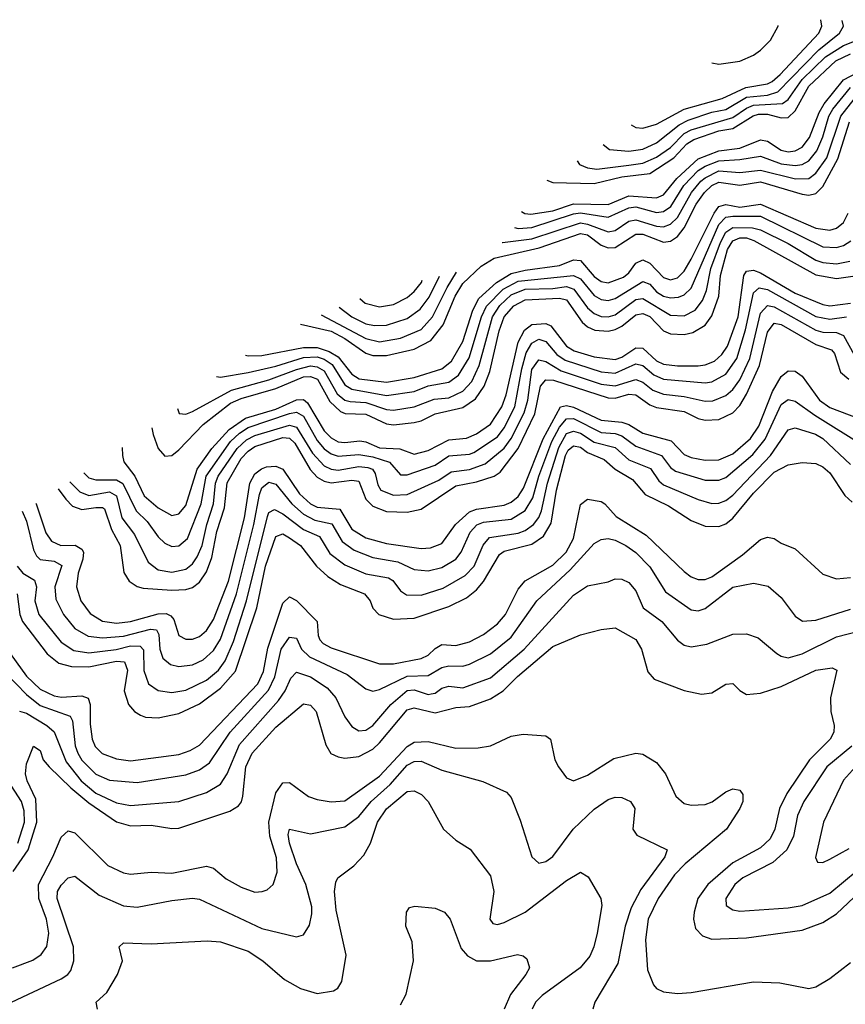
# Model space of a CAD drawing. Header units: inches. Extents: x 501365 to 657855, y 482276 to 547543.
# Tile 5 of 256: x 506050 to 508435, y 491384 to 494229. Entities that reach past the tile are written whole.
import ezdxf

# ---------------------------------------------------------------- set-up
doc = ezdxf.new("R2010")
doc.units = ezdxf.units.IN
doc.header["$MEASUREMENT"] = 0
doc.layers.add('A5409', color=7, linetype='Continuous')

msp = doc.modelspace()

# ---------------------------------------------------------------- linework, layer by layer
at = {"layer": 'A5409', "color": 5}
for points, elevation in [([(507816.3, 493924.9), (507830, 493917.8), (507850, 493915.6), (507890, 493926.6), (507969.5, 493970.5), (508079.2, 494000.8), (508147.3, 494032.7), (508210, 494043.5), (508223.5, 494050), (508247, 494070), (508358.4, 494190), (508366.8, 494210), (508363.9, 494228.8)], 2680), ([(507735.6, 493867.9), (507753.8, 493853.8), (507810, 493848.5), (507850, 493855.2), (507890, 493872.9), (507955.2, 493924.8), (507981.1, 493938.9), (508050, 493961.9), (508090, 493969.4), (508150, 494004.5), (508210, 494010.8), (508239.9, 494020.1), (508358.4, 494141.6), (508418.7, 494190), (508429.6, 494210), (508425.5, 494226.7)], 2660), ([(508049.4, 494103.9), (508070, 494100.4), (508130, 494108.8), (508170, 494126.4), (508190, 494141), (508218.6, 494170), (508241, 494210), (508241.2, 494212.3)], 2720), ([(507660.5, 493820.7), (507667.5, 493810), (507690, 493800.9), (507717.1, 493797.1), (507810, 493808.6), (507850, 493814.3), (507890, 493831.8), (507930, 493859.8), (507970, 493900.2), (507990, 493910.8), (508110, 493945.9), (508150, 493973.4), (508170, 493981.7), (508253.3, 493986.7), (508270, 493998.6), (508310, 494056.3), (508378.3, 494121.7), (508430, 494154.5), (508490, 494178.4)], 2640), ([(507572.8, 493765.4), (507590, 493758.8), (507710, 493755.9), (507790, 493775.1), (507870, 493784.8), (507939.6, 493830), (507977.6, 493870), (507997.1, 493882.9), (508070, 493907.3), (508110, 493914.6), (508168.9, 493951.1), (508184.4, 493955.6), (508210, 493956), (508250, 493945.4), (508270, 493946.6), (508290, 493965.3), (508330, 494037), (508407.2, 494110), (508450, 494130.2)], 2620), ([(507500, 493674.5), (507509.3, 493669.3), (507526.8, 493666.8), (507590, 493676.7), (507650, 493696.4), (507750, 493694.7), (507810, 493720), (507890, 493714.3), (507910, 493722.6), (507948, 493770), (508010, 493826.8), (508070, 493849.5), (508130, 493857.9), (508190, 493881.6), (508210, 493877.4), (508250, 493851.4), (508270, 493847.4), (508290, 493849.8), (508310, 493860.5), (508331.9, 493888.1), (508359.6, 493960.4), (508374.1, 493985.9), (508430, 494055), (508470, 494076.3)], 2580), ([(507479.1, 493628.1), (507490, 493625.7), (507530, 493628.3), (507650, 493667.8), (507670, 493670.7), (507750, 493657.9), (507810, 493685.1), (507830, 493688.4), (507890, 493671.5), (507910, 493674.4), (507930.9, 493689.1), (507968.9, 493750), (508010, 493793.1), (508030, 493805.9), (508070, 493821.3), (508130, 493824.6), (508190, 493834.3), (508250, 493812.4), (508290, 493807.5), (508310, 493810.5), (508330, 493821.5), (508353.2, 493850), (508370.5, 493890), (508387.6, 493950), (508399, 493970), (508450, 494033.1)], 2560), ([(507444.4, 493585.3), (507445.1, 493585.1), (507530, 493595.2), (507670, 493641.5), (507690, 493638.4), (507750, 493616.3), (507770, 493619.3), (507810, 493646.6), (507830, 493650.6), (507890, 493631.8), (507910, 493630.5), (507930, 493638.1), (507950, 493657), (507990.5, 493729.5), (508018.2, 493761.8), (508030, 493772.3), (508070, 493791.7), (508130, 493787.8), (508190, 493794.2), (508290.9, 493769.1), (508330, 493769.6), (508350, 493785.1), (508381.4, 493830), (508421.7, 493950), (508460.7, 493999.3)], 2540), ([(506861.2, 493349.1), (506950, 493328.5), (506990, 493307.4), (507050, 493265.4), (507070, 493258.4), (507110, 493258.4), (507190, 493276.9), (507237.8, 493302.2), (507273.1, 493346.9), (507307.9, 493430), (507330, 493466.4), (507382.9, 493517.1), (507420.6, 493539.4), (507550.7, 493569.3), (507670, 493611), (507690, 493607.2), (507730, 493577.6), (507750, 493569.6), (507770, 493571), (507830, 493609.4), (507850, 493609.5), (507910, 493586.3), (507930, 493588.8), (507950, 493602.7), (507970, 493627.5), (508004.4, 493695.6), (508028.2, 493730), (508050, 493749.5), (508070, 493759.6), (508130, 493751), (508190, 493760), (508310, 493724.7), (508330, 493722), (508350, 493726.3), (508370, 493746.7), (508413.3, 493826.7), (508446.7, 493933.3)], 2520), ([(506702.7, 493260), (506710, 493258.1), (506750, 493258.5), (506870, 493282.1), (506910, 493282.1), (506944.6, 493270), (506970, 493254.6), (507010, 493204.7), (507031.2, 493191.2), (507110, 493182), (507190, 493195.4), (507270, 493220), (507298, 493242), (507330, 493299.4), (507359.5, 493390), (507376.6, 493423.4), (507427.1, 493470), (507470, 493495.1), (507510, 493505), (507610, 493518.4), (507650, 493534.6), (507670, 493533.2), (507710, 493487.2), (507730, 493472), (507750, 493468.5), (507794.6, 493485.4), (507810, 493497.3), (507830, 493525.2), (507850, 493534.7), (507870, 493525.5), (507910, 493483.9), (507930, 493476.9), (507950, 493482.7), (507970, 493502.5), (507990, 493536.5), (508056.5, 493670), (508070, 493689), (508090, 493695.3), (508130, 493687.1), (508190, 493695.8), (508350, 493626.6), (508390, 493621.1), (508410, 493626.4), (508430, 493642.6), (508443.5, 493670)], 2480), ([(506619.3, 493197.7), (506630, 493195.9), (506710, 493209.8), (506790, 493227.5), (506870, 493252.9), (506910, 493254.6), (506930, 493247.7), (506952.6, 493232.6), (506990, 493173.8), (507010, 493160.9), (507110, 493143.3), (507190, 493154.8), (507230, 493171.4), (507290, 493181.9), (507317.9, 493202.1), (507348.3, 493251.7), (507383.9, 493370), (507398.9, 493401.1), (507446.4, 493450), (507490, 493473.4), (507650, 493489.7), (507670, 493479.9), (507710, 493431.9), (507730, 493420), (507750, 493417.2), (507770, 493423.5), (507850, 493472.1), (507870, 493464.7), (507890, 493442.9), (507910, 493430.3), (507930, 493425.6), (507952.9, 493427.1), (507970, 493434.1), (507990, 493453.6), (508070, 493636.7), (508090, 493657.9), (508110, 493661.3), (508190, 493661), (508370, 493572.9), (508409.2, 493570.8), (508430, 493576.7), (508451.2, 493590)], 2460), ([(506506.3, 493105.1), (506511.2, 493091.2), (506530, 493089), (506550, 493096.8), (506661.8, 493158.2), (506770, 493188.3), (506850, 493218.3), (506890, 493228.3), (506910, 493225.7), (506930, 493214.2), (506967.8, 493147.8), (506990, 493129.8), (507005.4, 493125.4), (507050, 493123.3), (507110, 493102.3), (507130, 493100.3), (507190, 493110.5), (507247.8, 493132.2), (507290, 493136.6), (507330, 493155.2), (507356.3, 493183.7), (507377.4, 493230), (507416, 493370), (507437, 493403), (507470, 493433.5), (507510, 493449.9), (507590, 493452.3), (507630, 493458), (507650.7, 493450.7), (507690, 493396.8), (507710, 493379.7), (507730, 493371.5), (507750, 493370.7), (507770, 493376.4), (507830, 493420.8), (507850, 493423), (507930, 493374.7), (507970, 493373), (508001.8, 493390), (508022.9, 493417.1), (508034, 493446), (508046.4, 493510), (508074.7, 493585.3), (508090, 493614.9), (508110, 493628.6), (508167.4, 493627.4), (508190, 493621.3), (508270, 493582.4), (508350, 493534), (508370, 493527.3), (508410, 493523.5), (508448.4, 493531.6)], 2440), ([(506432.2, 493049.8), (506436, 493030), (506450, 492989.5), (506470, 492967.9), (506490, 492970.1), (506510, 492986), (506580.5, 493059.6), (506659.5, 493120.5), (506690, 493134.2), (506790, 493163.6), (506870, 493196.7), (506890, 493198.4), (506910.1, 493190.1), (506946, 493126), (506977.2, 493097.2), (506990.6, 493090.6), (507050, 493089.1), (507110, 493061.6), (507130, 493058.4), (507190, 493065.4), (507210, 493070.3), (507250, 493090.2), (507330, 493108.7), (507367, 493133), (507392.3, 493170), (507408, 493212), (507435, 493330), (507450.1, 493370), (507477.7, 493402.3), (507510, 493419.5), (507610, 493424.3), (507630, 493419.8), (507674.7, 493354.7), (507690, 493341.3), (507712, 493332), (507750, 493329.2), (507770, 493333.5), (507790, 493343.7), (507830, 493376.4), (507850, 493379.9), (507870, 493370.9), (507909.9, 493329.9), (507930, 493320.8), (507970, 493319.3), (507994.7, 493325.3), (508030, 493346.5), (508050, 493373.3), (508070, 493430), (508074.9, 493490), (508095.2, 493564.8), (508110, 493589.6), (508130, 493598.2), (508150, 493598.5), (508170.8, 493590.8), (508350, 493491.3), (508410, 493480.9), (508470.3, 493489.7)], 2420), ([(506346.8, 492992.6), (506347, 492970), (506351.6, 492951.6), (506383.1, 492910), (506410, 492853.3), (506450, 492818.6), (506490, 492796.3), (506510, 492801.3), (506530, 492825), (506562.8, 492930), (506605.4, 492990), (506655.5, 493044.5), (506702.8, 493077.2), (506790, 493104), (506850, 493130.3), (506870, 493131.6), (506881.4, 493121.4), (506930, 493041), (506950, 493020.3), (506970, 493009.6), (506990, 493007.4), (507032.4, 493012.4), (507050, 493009.4), (507090, 492992.2), (507148.6, 492988.6), (507190, 492973.5), (507230, 492984.1), (507290, 493015.1), (507340.5, 493019.5), (507370, 493032), (507410, 493059.9), (507442.8, 493110), (507455.2, 493144.8), (507490, 493296.8), (507508.2, 493331.8), (507530, 493348.5), (507570, 493350.7), (507584.7, 493344.7), (507630, 493285.7), (507651.9, 493271.9), (507710, 493254.4), (507770, 493246.6), (507790, 493253.4), (507830, 493280.6), (507850, 493279.6), (507890, 493243), (507910, 493233.7), (507950, 493228.3), (508010, 493229.1), (508030, 493231.6), (508057.3, 493242.7), (508078.8, 493261.2), (508094.8, 493285.2), (508125.5, 493370), (508141.7, 493490), (508150, 493502.7), (508170, 493505.4), (508190, 493497.7), (508290, 493438.9), (508370, 493405.6), (508390, 493402.4), (508450, 493410.2)], 2380), ([(506920.9, 493376.5), (507050, 493307.6), (507090, 493298.4), (507150, 493308.6), (507210, 493333.9), (507242.9, 493370), (507285.3, 493454.7), (507312.4, 493498.9)], 2540), ([(506973.3, 493398.4), (507010, 493370.8), (507050, 493350.3), (507074.8, 493345.2), (507110, 493346.1), (507170, 493365.2), (507207.3, 493392.7), (507232.8, 493427.2), (507262.9, 493487.8)], 2560), ([(507032.9, 493423.4), (507048.2, 493410), (507090, 493398.8), (507130, 493405.5), (507170, 493425.9), (507190, 493443.5), (507210.5, 493470), (507212.9, 493476.6)], 2580), ([(506236, 492919.2), (506250, 492905.5), (506270, 492899.6), (506330, 492899.5), (506348.5, 492888.5), (506386.7, 492810), (506418.8, 492778.7), (506450, 492734.4), (506470, 492716.1), (506490, 492707.1), (506510, 492708.4), (506535, 492730), (506574.5, 492830), (506588.8, 492910), (506659.7, 493010), (506685.4, 493034.6), (506710, 493050.2), (506830, 493090.8), (506850, 493095), (506870, 493083), (506910, 493012.6), (506930, 492988.8), (506950, 492974.1), (506970, 492967.4), (507030, 492972.6), (507070, 492966.1), (507118.9, 492950), (507150, 492913.5), (507170, 492913.4), (507250, 492941.9), (507290, 492968.6), (507350, 492973.1), (507362.1, 492977.9), (507430, 493023.9), (507450, 493050.1), (507480.1, 493110), (507500.3, 493219.7), (507513.4, 493266.6), (507530, 493294.2), (507550, 493305.6), (507570, 493298.6), (507601.8, 493261.8), (507625.6, 493245.6), (507730, 493211.9), (507770, 493207.8), (507830, 493234.8), (507850, 493229.8), (507882.4, 493202.4), (507910, 493190.3), (508030, 493179.8), (508050, 493182.8), (508090, 493205.1), (508121.7, 493250), (508147.2, 493332.8), (508170, 493439.8), (508185.8, 493454.2), (508210, 493449.2), (508350, 493371.5), (508390, 493363.7), (508438.8, 493370)], 2360), ([(506194.9, 492893.6), (506224.4, 492864.4), (506250, 492854.4), (506310, 492864.6), (506330, 492853.1), (506345.9, 492790), (506381.9, 492741.9), (506421.3, 492661.3), (506450, 492639.5), (506490, 492632.4), (506530, 492641.6), (506550, 492656.7), (506563.4, 492676.6), (506577.3, 492710), (506590.7, 492770), (506610.5, 492830), (506616.2, 492890), (506623.2, 492910), (506678.6, 492990), (506705.4, 493014.6), (506730, 493027.1), (506830, 493057.2), (506850, 493051.2), (506896.6, 492976.6), (506930, 492939.9), (506950, 492930.3), (506970, 492927.4), (507030, 492938.4), (507055.5, 492935.5), (507069.8, 492929.8), (507077.4, 492917.4), (507084.6, 492884.6), (507093.2, 492870), (507130, 492855), (507170, 492857), (507261.3, 492898.7), (507297, 492923), (507350, 492929.6), (507394.4, 492945.6), (507450, 492991.1), (507470, 493018.7), (507507.1, 493092.9), (507518, 493130), (507530, 493218), (507550, 493246), (507570, 493241.6), (507614.6, 493214.6), (507730, 493176), (507770, 493170.9), (507830, 493189.2), (507850, 493181.4), (507878.8, 493158.8), (507910, 493147), (507970, 493140.4), (508030, 493127), (508052, 493128), (508090, 493142.7), (508110, 493160.2), (508130, 493187.9), (508159, 493250), (508190, 493380.8), (508210, 493403.5), (508230, 493399.6), (508350, 493331.8), (508370, 493325.6), (508410, 493324.7), (508430, 493316.3), (508460.5, 493260.5)], 2340), ([(506161.9, 492873), (506183.5, 492843.5), (506203.4, 492823.4), (506230, 492813.5), (506270, 492819.5), (506290, 492819.9), (506295.7, 492815.7), (506315.5, 492755.5), (506340.2, 492710), (506351.3, 492631.3), (506366.2, 492606.2), (506390, 492590.9), (506406.7, 492586.7), (506490, 492580.4), (506530, 492582.3), (506550, 492588.2), (506570, 492603.5), (506590, 492633.3), (506605.1, 492674.9), (506619.8, 492750), (506641.5, 492818.5), (506649.2, 492890.8), (506690, 492961.3), (506710, 492982.4), (506730, 492995.4), (506810, 493021.5), (506830, 493020), (506845.3, 493005.3), (506889.7, 492929.7), (506910, 492907.5), (506930, 492895.9), (506950, 492891), (507010, 492898.3), (507030, 492895.7), (507050, 492843.8), (507070, 492823.1), (507110, 492808.1), (507170, 492805.7), (507210, 492814.9), (507310, 492881.8), (507370, 492893.2), (507420.7, 492910), (507438, 492922), (507490, 492990.1), (507537.9, 493090), (507554.6, 493170), (507570, 493188.6), (507592.4, 493187.6), (507750, 493136.4), (507770, 493135.8), (507810, 493146.8), (507830, 493145.4), (507870, 493115.8), (507890, 493108.1), (507970, 493096.4), (508010, 493076.5), (508030, 493072), (508070, 493073.4), (508110, 493093.1), (508130, 493114.2), (508150, 493146.9), (508186.9, 493230), (508210, 493326.4), (508230, 493352.1), (508250, 493348.5), (508350, 493290.3), (508395.3, 493275.3), (508404.3, 493264.3), (508421.1, 493210), (508445.1, 493190)], 2320), ([(506096.6, 492832.3), (506097.9, 492830), (506126.4, 492746.4), (506142, 492722), (506169.4, 492709.4), (506210.6, 492710.6), (506230, 492699.5), (506234.8, 492690), (506233, 492670), (506219.4, 492630), (506214.2, 492590), (506226.6, 492550), (506253.5, 492513.5), (506290, 492491), (506330, 492485.4), (506370.3, 492490.3), (506450, 492512.2), (506473.2, 492513.2), (506486.6, 492506.6), (506495.5, 492495.5), (506509.8, 492449.8), (506530, 492439.2), (506550, 492439.3), (506570, 492446.9), (506590, 492464), (506610, 492495.6), (506653.4, 492606.6), (506700.1, 492790), (506715.3, 492890), (506730, 492916.5), (506748.5, 492931.5), (506763.3, 492936.7), (506790, 492939.2), (506810, 492929.8), (506858.7, 492858.7), (506890, 492829.6), (506910, 492820.1), (506974.6, 492814.6), (507010, 492757), (507050, 492731.6), (507110, 492715.2), (507210, 492701.5), (507236.7, 492703.3), (507270, 492715.6), (507308.7, 492770), (507350, 492807.1), (507370, 492814.4), (507450, 492826.2), (507470, 492834.9), (507490, 492851), (507505.1, 492874.9), (507562.3, 493017.7), (507612.2, 493110), (507630, 493113.7), (507650, 493109.1), (507730, 493071.6), (507790, 493066), (507810, 493059.1), (507850, 493034), (507931.7, 493011.7), (507970, 492972.5), (507990, 492964.1), (508030, 492956.2), (508070, 492956.8), (508110, 492974.8), (508160.9, 493019.1), (508185.3, 493054.7), (508225.1, 493154.9), (508250, 493197.9), (508270, 493214), (508290, 493213.8), (508310, 493198.9), (508360.4, 493130), (508390, 493108.4), (508510, 493063.1)], 2280), ([(506057.1, 492809.2), (506070, 492779.8), (506090, 492697.2), (506099.4, 492679.4), (506110, 492669.1), (506150, 492664.1), (506172, 492652), (506151.9, 492590), (506154.4, 492554.4), (506176.7, 492510), (506210, 492470.1), (506247.8, 492447.8), (506290, 492442.5), (506350, 492448), (506428.3, 492468.3), (506445.6, 492465.6), (506452.7, 492452.7), (506454.8, 492410), (506464.3, 492384.3), (506486.3, 492366.3), (506510, 492360.3), (506550, 492364.6), (506580.5, 492379.5), (506610, 492406.2), (506630, 492438.7), (506677.1, 492570), (506726.9, 492770), (506742.6, 492857.4), (506750, 492876.6), (506770, 492893), (506790, 492886.6), (506836.6, 492830), (506870, 492799.9), (506903.1, 492783.1), (506952.1, 492772.1), (506981.5, 492721.5), (507016.3, 492696.3), (507070, 492675.2), (507142.7, 492662.7), (507190, 492639.9), (507230, 492636.1), (507270, 492646.5), (507310.2, 492669.8), (507325.3, 492690), (507351.6, 492748.4), (507370.9, 492769.1), (507390, 492777.2), (507470, 492786.1), (507510, 492810.4), (507532.7, 492847.3), (507550.3, 492910), (507587.8, 493010), (507610, 493051.8), (507630, 493075.6), (507650, 493076.7), (507730, 493036.4), (507770, 493033), (507790, 493026.7), (507830, 492996.6), (507904, 492970), (507930, 492935.5), (507944.8, 492924.8), (508030, 492898.4), (508070, 492898.8), (508090, 492906.1), (508167.8, 492972.2), (508203.5, 493016.5), (508250, 493116.9), (508270, 493131.6), (508290, 493127.1), (508346.6, 493086.6), (508490, 492996.9)], 2260), ([(506043.6, 492650), (506059.3, 492630), (506093.1, 492610), (506099.1, 492590), (506094.3, 492550), (506105.7, 492510), (506170, 492430.1), (506206.7, 492406.7), (506250, 492400), (506329.3, 492409.3), (506370, 492419.4), (506398.4, 492418.4), (506408.4, 492408.4), (506408.6, 492348.6), (506422.9, 492310), (506450, 492291), (506490, 492284.8), (506530, 492292.1), (506590, 492320.5), (506625.1, 492350), (506643.7, 492376.3), (506667.9, 492432.1), (506705.9, 492550), (506766.1, 492793.9), (506770, 492805.1), (506786.3, 492813.7), (506810, 492801.4), (506870, 492755.7), (506915.9, 492735.9), (506946.4, 492686.4), (506990, 492653.4), (507050, 492628.1), (507116.1, 492616.1), (507128.1, 492608.1), (507150, 492578.6), (507167.6, 492567.6), (507210, 492566.3), (507273.5, 492586.5), (507337.1, 492622.9), (507362.6, 492650), (507389.4, 492710.6), (507407, 492733), (507490, 492745.7), (507510, 492753.3), (507534.1, 492770), (507549.5, 492790.5), (507557.3, 492810), (507575, 492890), (507607.6, 492992.4), (507630, 493033.4), (507650, 493040.2), (507670, 493034), (507710, 493007.8), (507770, 492993), (507810, 492957.5), (507871.9, 492931.9), (507896.6, 492896.6), (507910, 492885.3), (508010, 492842.4), (508050, 492831.4), (508070, 492831.8), (508090, 492839.4), (508110, 492855.2), (508218.7, 492970), (508270, 493044.2), (508290, 493049.6), (508348.9, 493031.1), (508370, 493019.1), (508450, 492943.3)], 2240), ([(506042.8, 492570), (506050.4, 492510.4), (506058.7, 492490), (506130, 492397), (506163.6, 492370), (506200.4, 492360.4), (506250, 492359.6), (506330, 492375.3), (506353.2, 492373.2), (506361.4, 492350), (506351.9, 492290), (506364.4, 492250), (506381.7, 492230), (506399.2, 492219.2), (506413.8, 492213.8), (506450, 492211.8), (506510, 492224), (506570, 492252.2), (506630, 492297.2), (506673.8, 492346.2), (506735.1, 492530), (506760.6, 492650), (506790, 492735.7), (506810, 492743.8), (506830, 492732.3), (506861.2, 492710), (506907.9, 492650), (506940.2, 492620.2), (506977.4, 492597.4), (507046.7, 492570), (507062.8, 492550), (507070, 492528.4), (507087.7, 492510), (507130, 492497.3), (507190, 492500.2), (507290, 492533.1), (507341.1, 492558.9), (507370, 492581.9), (507390, 492605.9), (507436.2, 492683.8), (507450, 492693.3), (507530, 492713.8), (507563.8, 492736.2), (507585.5, 492774.5), (507601, 492870), (507627.2, 492970), (507635, 492985), (507650, 492997.5), (507670, 492994), (507690, 492978.6), (507738.4, 492958.4), (507770.5, 492930), (507820, 492900), (507857.3, 492857.3), (507924.2, 492824.2), (507990, 492782.2), (508030, 492765.2), (508070, 492764.8), (508090, 492772.7), (508110, 492788.3), (508170, 492861), (508230, 492921.3), (508270, 492943), (508310, 492949.6), (508350, 492947), (508370, 492937.4), (508390, 492919.8), (508433.9, 492853.9), (508455, 492835)], 2220), ([(505950, 492498.1), (506070, 492331.9), (506110, 492294.6), (506150, 492275), (506171.6, 492271.6), (506230, 492274.9), (506248.4, 492268.4), (506253.5, 492250), (506253.5, 492193.5), (506259.8, 492150), (506268.6, 492128.6), (506289.1, 492109.1), (506330, 492093), (506370, 492087.6), (506510, 492106.1), (506542.9, 492117.1), (506570, 492132.9), (506738, 492310), (506754.4, 492345.6), (506767.1, 492412.9), (506810, 492543.5), (506830, 492561.3), (506850, 492550.5), (506909.7, 492490), (506912.1, 492450), (506917.5, 492437.5), (506926.6, 492426.6), (506950, 492413.9), (507090, 492368.2), (507130, 492367.5), (507210, 492383), (507230, 492393), (507250, 492412.4), (507270, 492423.8), (507310, 492420.8), (507350, 492431.8), (507390, 492452.8), (507430, 492483), (507453.2, 492510), (507490, 492583.1), (507510, 492607.9), (507590, 492653.3), (507629.1, 492690.9), (507649.6, 492730), (507670, 492828), (507690, 492843.1), (507730, 492837.2), (507740.8, 492830), (507773.6, 492793.6), (507859.4, 492739.4), (507970, 492634.8), (507990, 492618.8), (508010, 492611), (508030, 492611.2), (508050, 492619.2), (508137.7, 492682.3), (508190, 492726.8), (508210, 492733.3), (508230, 492730.1), (508250, 492716.3), (508290, 492699.8), (508370, 492626.5), (508410, 492613.6), (508450, 492617)], 2180), ([(506010, 492340.9), (506070, 492278.8), (506110, 492247.6), (506196.5, 492216.5), (506203.2, 492203.2), (506211.1, 492131.1), (506218, 492110), (506230, 492089.4), (506270, 492049.4), (506310, 492031.3), (506390, 492024.9), (506530, 492046.7), (506570, 492061.7), (506598.2, 492081.8), (506658.8, 492170), (506768.6, 492291.4), (506787.2, 492330), (506805.7, 492410), (506830, 492444.8), (506850, 492441.8), (506864.5, 492410), (506887.7, 492387.7), (506996.6, 492336.6), (507050, 492295.8), (507070, 492289.2), (507090, 492293.5), (507170, 492332.5), (507230, 492334.2), (507270, 492357.2), (507290, 492362.2), (507330, 492361), (507350, 492366.6), (507410, 492396.8), (507470, 492445.3), (507543.7, 492550), (507640.5, 492639.5), (507710, 492715.3), (507730, 492726.6), (507750, 492729.6), (507770, 492724.8), (507801.6, 492710), (507830, 492689.7), (507870, 492648.1), (507915.8, 492575.8), (507990, 492523.4), (508010, 492520.6), (508030, 492527.7), (508110, 492589.5), (508170, 492601.3), (508211.9, 492591.9), (508250, 492559.7), (508290, 492505.4), (508311.4, 492491.4), (508350, 492494.2), (508450, 492525.5)], 2160), ([(506050, 492230.6), (506070, 492225.1), (506129.2, 492189.2), (506150, 492171.4), (506184.6, 492084.6), (506228.3, 492030), (506270, 491994.5), (506330, 491966.1), (506370, 491958.7), (506509.9, 491970.1), (506590, 491996), (506630, 492020.1), (506649.7, 492050.3), (506684.9, 492135.1), (506797.8, 492262.2), (506817.1, 492290), (506833.8, 492326.2), (506850, 492343.4), (506890, 492330.4), (506938.3, 492298.3), (506963.3, 492270), (506990, 492214.7), (507010, 492186.7), (507030, 492173.9), (507050, 492176.4), (507070, 492190.1), (507122.8, 492250), (507170, 492290.9), (507190, 492293.1), (507230, 492279.6), (507239.1, 492280.9), (507250, 492282.7), (507270, 492297.9), (507290, 492303.5), (507330, 492298.2), (507410, 492327.7), (507507.5, 492410), (507650, 492566.1), (507690, 492593.1), (507750, 492604.8), (507770, 492613.1), (507790, 492612.2), (507810, 492602.8), (507830, 492578.8), (507851.2, 492530), (507905, 492490), (507950, 492435.9), (507970, 492422.1), (507990, 492417.2), (508035.2, 492424.8), (508110, 492453.9), (508150, 492454.7), (508183.3, 492443.3), (508237.6, 492397.6), (508250, 492389.6), (508270, 492385.5), (508310, 492396.5), (508410, 492445.6), (508477.2, 492462.8)], 2140), ([(506031.9, 491768.1), (506074.7, 491830), (506100, 491910), (506097.3, 491977.3), (506071.7, 492030), (506067, 492050), (506070, 492078.7), (506090, 492130.1), (506110, 492117.1), (506118.5, 492090), (506135.4, 492070), (506197.9, 492010), (506250, 491966.4), (506330, 491911.2), (506370, 491899.8), (506430, 491901.8), (506490, 491892.4), (506510, 491893.5), (506657.8, 491942.2), (506682.3, 491957.7), (506690.9, 491969.1), (506694.5, 491985.5), (506704, 492070), (506722.2, 492110), (506790, 492184.8), (506870, 492251.9), (506890, 492248.2), (506907, 492230), (506934.2, 492134.2), (506948.9, 492108.9), (506970, 492098.7), (506990, 492095.4), (507030, 492100.2), (507070, 492121.2), (507090, 492139.5), (507170, 492234.9), (507190, 492240.6), (507250, 492226.7), (507310, 492241.6), (507350, 492244.8), (507410, 492266.4), (507446.8, 492290), (507488.5, 492331.5), (507590, 492417.6), (507670, 492451.5), (507730, 492467), (507770, 492471.8), (507830, 492437.7), (507846.4, 492410), (507864.7, 492344.7), (507883.4, 492323.4), (507970, 492291.1), (508020, 492280), (508050, 492283.7), (508090, 492309.4), (508110, 492311.3), (508130.8, 492290.8), (508150, 492279.3), (508190, 492283), (508250, 492301.9), (508350, 492349.1), (508396.7, 492356.7), (508411, 492350), (508392.1, 492270), (508393.5, 492230), (508402.4, 492190), (508402, 492170), (508391.7, 492150), (508331.4, 492090), (508266.4, 491993.6), (508245.2, 491950), (508231.7, 491890), (508217.8, 491862.2), (508190, 491836.3), (508110, 491792.5), (508038.1, 491730), (508009.5, 491690), (507998.3, 491650), (507996.2, 491630), (508002.7, 491602.7), (508022.4, 491582.4), (508050, 491572.4), (508150, 491575.8), (508310, 491598.1), (508370, 491620.8), (508410, 491645.3), (508494.6, 491725.4)], 2120), ([(506030, 491489.6), (506088.3, 491511.7), (506112.4, 491527.6), (506128.7, 491551.3), (506134.2, 491590), (506127.6, 491630), (506105.4, 491690), (506104.6, 491730), (506146.3, 491810), (506170, 491867.2), (506190, 491885.6), (506210, 491879.9), (506305, 491785), (506350, 491763.6), (506370, 491760.3), (506430, 491765.5), (506490, 491763), (506590, 491783.1), (506610, 491777), (506646.7, 491746.7), (506690, 491722.8), (506730, 491708), (506750.5, 491709.6), (506765.1, 491714.9), (506782.4, 491730), (506794.5, 491765.5), (506792.3, 491807.7), (506772.8, 491870), (506770.4, 491910), (506790, 491995.4), (506810, 492023.7), (506830, 492024.6), (506885, 491985), (506910, 491975.9), (506950, 491969.4), (506990, 491972.4), (507090, 492043.5), (507170, 492129.3), (507190, 492141.6), (507230, 492143), (507310, 492123.8), (507374.8, 492125.2), (507410, 492130.9), (507470, 492158.7), (507504.3, 492164.3), (507570, 492159.7), (507583.2, 492150), (507595.6, 492090), (507606.4, 492070), (507630, 492038), (507650, 492030.2), (507690, 492046.4), (507766.1, 492093.9), (507830, 492110.1), (507850, 492107.3), (507890, 492082.8), (507915.7, 492050), (507945.1, 491985.1), (507970, 491963.9), (507990, 491959.2), (508030, 491961.8), (508050.6, 491969.4), (508090, 491998.1), (508110, 492006.2), (508130, 492002.4), (508139.4, 491990), (508138.9, 491970), (508130.1, 491950), (508091.6, 491890), (507972.2, 491790), (507941.3, 491758.7), (507894.8, 491690), (507865.4, 491630), (507858, 491570), (507864.1, 491484.1), (507880.9, 491440.9), (507889.7, 491429.7), (507910, 491419.8), (507950, 491415.4), (507990, 491418.1), (508170, 491449.3), (508246, 491446), (508330, 491429.4), (508350, 491434.4), (508390, 491458.4), (508450, 491505.1)], 2080), ([(508453.8, 492130), (508381.4, 492070), (508315.5, 491970), (508296.5, 491930), (508285.7, 491870), (508266.5, 491830), (508225.8, 491794.2), (508139.3, 491750), (508116.3, 491730), (508089.6, 491690), (508091.2, 491670), (508110, 491657.5), (508130, 491652.9), (508270, 491662.5), (508310, 491669.3), (508390, 491705.1), (508469.4, 491770.6)], 2140), ([(506010, 491382.5), (506170, 491458.1), (506189, 491470), (506198, 491482), (506206.4, 491510), (506206.3, 491550), (506158.7, 491690), (506159.9, 491710), (506170, 491728.6), (506190, 491749.3), (506210, 491754.2), (506279.7, 491699.7), (506350, 491668.7), (506390, 491664.4), (506490, 491684.4), (506550, 491690.6), (506570, 491688.4), (506750, 491603), (506850, 491579.3), (506870, 491585.2), (506887.6, 491612.4), (506894.5, 491645.5), (506893.8, 491666.2), (506877.2, 491730), (506850, 491790), (506829.4, 491850), (506825.7, 491874.4), (506829.9, 491890.1), (506890, 491877), (506990, 491896.9), (507030, 491926.9), (507065.6, 491970), (507120.5, 492019.5), (507170, 492074.8), (507190, 492085.4), (507210, 492086.6), (507270, 492060.9), (507388, 492028), (507456.8, 491996.8), (507470, 491981.6), (507496, 491916), (507530, 491810.4), (507550, 491792.3), (507570, 491797.1), (507590, 491810.8), (507649.4, 491890.6), (507710, 491948.3), (507750, 491976.1), (507770, 491983), (507790, 491981.5), (507814.9, 491970), (507826.9, 491950), (507821.2, 491890), (507832.5, 491872.5), (507920.4, 491830), (507913.9, 491810), (507844.5, 491715.5), (507816.7, 491663.3), (507799.1, 491610), (507777.6, 491502.4), (507711.6, 491390), (507705.8, 491370)], 2060), ([(508464.7, 492070), (508430, 492031.6), (508371.8, 491910), (508348.5, 491808.5), (508355.2, 491795.2), (508370, 491794.3), (508390, 491803.5), (508445.9, 491834.1)], 2160), ([(506044.6, 491850), (506064, 491910), (506063, 491943), (506055.9, 491970), (506016.9, 492030)], 2140), ([(506275.6, 491370), (506271.3, 491390), (506302.2, 491417.8), (506332.9, 491470), (506347.4, 491510), (506338, 491550), (506350, 491562), (506430, 491559.1), (506592.3, 491567.7), (506630, 491564.4), (506710, 491538), (506753, 491510), (506815.5, 491455.5), (506861.5, 491430), (506910, 491415.6), (506956.9, 491423.1), (506969.4, 491430.6), (506980.9, 491450), (506993.6, 491526.4), (506964.1, 491655.9), (506959.2, 491710), (506963.1, 491736.9), (506969.7, 491750), (507015.8, 491784.2), (507044.8, 491815.2), (507063.9, 491850), (507084.1, 491910), (507110, 491948.6), (507170, 491998.5), (507190, 492001), (507211.1, 491990), (507230.2, 491970), (507274.9, 491890), (507310, 491858), (507352, 491832), (507410, 491754.9), (507419.8, 491710), (507407.9, 491630), (507417.2, 491617.2), (507430, 491615), (507450, 491620.1), (507510, 491650.1), (507630, 491742.3), (507670, 491765.7), (507692.8, 491752.8), (507728.8, 491690), (507731.6, 491670), (507718.4, 491590), (507709.1, 491550), (507696.9, 491523.1), (507669.5, 491490), (507559.8, 491410), (507540.1, 491390), (507530.6, 491370)], 2040), ([(507150, 491382.9), (507166.8, 491413.2), (507188.1, 491510), (507184.3, 491564.3), (507165.6, 491610), (507167.6, 491650), (507176.6, 491663.4), (507192.1, 491667.9), (507250, 491661.8), (507277.4, 491650), (507294.2, 491630), (507325.2, 491545.2), (507343.9, 491523.9), (507369.7, 491509.7), (507410, 491509.6), (507487.9, 491527.9), (507504.2, 491524.2), (507515.5, 491515.5), (507522.8, 491490), (507512.4, 491470), (507467.7, 491412.3), (507450.1, 491370)], 2020)]:
    msp.add_lwpolyline(points, dxfattribs=dict(at, elevation=elevation))

doc.saveas('drawing.dxf')
